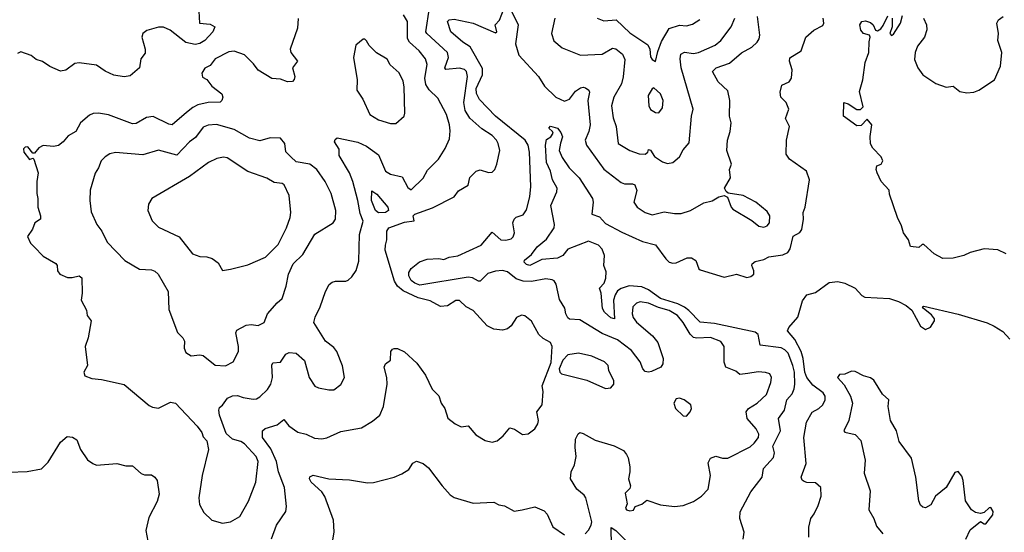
# Model space of a CAD drawing. Extents: x 1995161 to 2088924, y 769148 to 906007.
# Tile 93 of 256: x 2010899 to 2016623, y 831374 to 834356. Entities that reach past the tile are written whole.
import ezdxf

# ---------------------------------------------------------------- set-up
doc = ezdxf.new("R2010")
doc.units = 0

msp = doc.modelspace()

# ---------------------------------------------------------------- linework, layer by layer
at = {"layer": '0CON20XD'}
for points in [[(2013381.9, 834108.1), (2013391.5, 834135), (2013385.5, 834165), (2013264.8, 834274.8), (2013260.3, 834285), (2013280.8, 834425)], [(2011940, 834405), (2011943.3, 834335), (2012005, 834329.5), (2012033.3, 834315), (2012022, 834285), (2011974.4, 834235), (2011945, 834217.9), (2011918.9, 834211.1), (2011865, 834222.3), (2011772.9, 834295), (2011735, 834312.5), (2011705, 834311.9), (2011637, 834293), (2011613.8, 834275), (2011608, 834255), (2011628.6, 834185), (2011628.3, 834161.7), (2011602.3, 834127.7), (2011595, 834076.7), (2011541.7, 834028.3), (2011505, 834023.3), (2011445, 834033.6), (2011395, 834056.9), (2011345, 834090.4), (2011244.2, 834105.8), (2011218.8, 834101.2), (2011167.7, 834062.3), (2011135, 834056.2), (2011073.5, 834083.5), (2011031.7, 834111.7), (2010993.8, 834125), (2010965, 834147.1), (2010905, 834169.2), (2010885, 834158.8)], [(2012125, 831434.2), (2012178, 831465), (2012228.6, 831555), (2012272.1, 831665), (2012285.4, 831785), (2012273.3, 831815), (2012205, 831889.5), (2012185, 831901.8), (2012136, 831915), (2012099.4, 831949.4), (2012061.1, 832055), (2012056, 832084), (2012059.5, 832100.5), (2012076.7, 832113.3), (2012107.5, 832155), (2012135, 832168.2), (2012165, 832169.4), (2012197.2, 832157.2), (2012255, 832148.2), (2012275, 832150.5), (2012295, 832161.4), (2012338.9, 832205), (2012358.2, 832235), (2012368.8, 832275), (2012364.5, 832345.5), (2012369.5, 832360.5), (2012415, 832364), (2012445, 832410.8), (2012465, 832420.6), (2012505.6, 832415.6), (2012555, 832373.3), (2012582.2, 832275), (2012614.8, 832224.8), (2012635, 832214.6), (2012695, 832202.7), (2012725, 832203.4), (2012766.2, 832233.8), (2012787.8, 832275), (2012775, 832342.5), (2012742.5, 832425), (2012725, 832448), (2012675.8, 832485), (2012609.2, 832595), (2012615.6, 832625), (2012645.8, 832685), (2012675.6, 832775), (2012697.1, 832815), (2012715, 832829.4), (2012735, 832835.6), (2012795, 832835.7), (2012809.1, 832840.9), (2012830.3, 832859.7), (2012855, 832896.2), (2012869.6, 832950.4), (2012874.4, 833105.6), (2012895.7, 833184.3), (2012878.4, 833228.4), (2012865, 833303.8), (2012834.7, 833415), (2012815.3, 833465), (2012755.4, 833565), (2012755, 833602.5), (2012728.8, 833645), (2012731.7, 833658.3), (2012745, 833668.8), (2012865, 833643.1), (2012915, 833619.2), (2012985, 833570.6), (2013025, 833474.2), (2013055, 833456.9), (2013122.2, 833442.2), (2013155, 833380.5), (2013175, 833366.5), (2013245, 833434.2), (2013270.2, 833479.8), (2013332.5, 833545), (2013372.8, 833607.2), (2013396.9, 833663.1), (2013400.6, 833709.4), (2013398.2, 833745), (2013379.7, 833805), (2013329.1, 833899.1), (2013278.3, 833948.3), (2013259.4, 833979.4), (2013253.3, 834015), (2013267.1, 834095), (2013257.7, 834127.7), (2013221.2, 834175), (2013165.3, 834225.3), (2013153, 834247), (2013153.3, 834345), (2013130.5, 834385)], [(2014185.4, 831364.6), (2014205, 831385.7), (2014221.8, 831415), (2014224.6, 831435), (2014189.5, 831575), (2014180, 831590), (2014137.8, 831625), (2014101.5, 831685), (2014105.5, 831725), (2014123.9, 831766.1), (2014134.4, 831815), (2014127.6, 831867.6), (2014129.2, 831915), (2014145, 831946.7), (2014156, 831954), (2014175, 831949.4), (2014245, 831910.5), (2014355, 831877.8), (2014409.1, 831849.1), (2014427, 831827), (2014437, 831807), (2014445.6, 831755.6), (2014446.2, 831725), (2014437.7, 831685), (2014449.7, 831645), (2014445, 831628.6), (2014417.9, 831602.1), (2014431.2, 831538.8), (2014420, 831515), (2014426.7, 831505), (2014445, 831498), (2014467.3, 831502.7), (2014477.5, 831525), (2014515, 831538.1), (2014545, 831560.8), (2014623.7, 831533.7), (2014705.3, 831524.7), (2014755, 831529.4), (2014816.4, 831553.6), (2014862.9, 831585), (2014901.5, 831625), (2014915.3, 831705), (2014902, 831778), (2014914, 831805), (2014945, 831816.2), (2014984.4, 831804.4), (2015015, 831805.7), (2015145, 831870.8), (2015168.2, 831891.8), (2015193.6, 831925), (2015196.2, 831945), (2015179.6, 831975), (2015128.5, 832035), (2015121.2, 832075), (2015135.7, 832094.3), (2015186.9, 832125), (2015239.4, 832175), (2015265.5, 832245), (2015268.6, 832275), (2015258.8, 832295), (2015235, 832304.3), (2015192.4, 832307.6), (2015132.3, 832297.7), (2015085, 832292.5), (2015062.2, 832312.2), (2015004.5, 832335), (2014993.9, 832363.9), (2014994.7, 832455), (2014975, 832484.5), (2014915, 832507.2), (2014835, 832502.8), (2014815, 832507.3), (2014795.6, 832525.6), (2014755.9, 832595), (2014722.1, 832635), (2014675, 832663.5), (2014611.5, 832681.5), (2014555, 832707.4), (2014505.5, 832714.5), (2014485, 832707.8), (2014463.1, 832685), (2014458.5, 832645), (2014465, 832624.3), (2014485, 832596.5), (2014577.6, 832517.6), (2014608.4, 832478.4), (2014639.3, 832385), (2014636.7, 832353.3), (2014625.6, 832335), (2014571.5, 832308.5), (2014555, 832305.2), (2014535, 832310.3), (2014521.4, 832325), (2014506.1, 832366.1), (2014455, 832432.3), (2014375, 832492.6), (2014285, 832531.2), (2014155, 832610.8), (2014095, 832614.7), (2014085, 832621.8), (2014073.6, 832645), (2014068.7, 832678.7), (2014037.2, 832727.3), (2014017.7, 832817.7), (2014006.3, 832836.3), (2013995, 832842.5), (2013958.3, 832848.3), (2013875, 832832.7), (2013825.2, 832835.2), (2013785, 832848.8), (2013735, 832888.7), (2013705, 832896.7), (2013665, 832892.9), (2013620.4, 832879.6), (2013575, 832834.4), (2013565, 832834.4), (2013532, 832855), (2013505, 832858.2), (2013225, 832812.4), (2013195, 832822.5), (2013175, 832838.7), (2013160.3, 832865), (2013160.4, 832885), (2013175, 832908.1), (2013223.2, 832946.8), (2013267.3, 832962.7), (2013335, 832965.8), (2013365, 832961.2), (2013395.5, 832974.5), (2013445, 832982.5), (2013582.2, 833045), (2013645, 833120), (2013695.9, 833075.9), (2013725, 833074.2), (2013755, 833081.4), (2013768.2, 833091.8), (2013775.5, 833115), (2013766, 833175), (2013774, 833195), (2013785, 833206.2), (2013825, 833220.8), (2013845, 833250), (2013863.9, 833325), (2013870.8, 833385), (2013861.6, 833585), (2013854.3, 833625), (2013836.6, 833655), (2013664.9, 833794.8), (2013570.8, 833890.8), (2013555, 833925.6), (2013551.4, 833955), (2013588.4, 834035), (2013588.4, 834071.6), (2013517.1, 834197.1), (2013474.5, 834225), (2013404.6, 834285), (2013385.7, 834345), (2013394.7, 834355.3), (2013425, 834358), (2013535, 834335.6), (2013665, 834280), (2013672.5, 834285), (2013662.5, 834325), (2013687.9, 834352.1), (2013715, 834422.5)], [(2013755, 834410), (2013795.6, 834325), (2013781.4, 834215), (2013800, 834150), (2013914.6, 834025), (2013949.6, 833969.6), (2014015, 833905.3), (2014065, 833882.5), (2014095, 833893.3), (2014130.2, 833939.8), (2014158.8, 833958.8), (2014175, 833962.9), (2014188.7, 833958.7), (2014206.5, 833946.5), (2014211.4, 833935), (2014201.5, 833885), (2014214.7, 833745), (2014206.9, 833705), (2014186.4, 833655), (2014193.3, 833625), (2014295, 833485.4), (2014395, 833407.8), (2014415, 833401.5), (2014461.7, 833401.7), (2014475.6, 833395), (2014486.9, 833363.1), (2014469.6, 833295), (2014488.5, 833265), (2014535, 833233.9), (2014575, 833221.6), (2014645, 833238.2), (2014705, 833227.7), (2014745, 833228.8), (2014798, 833245), (2014875, 833290), (2014925, 833302), (2014963.3, 833325), (2014995, 833334), (2015012.9, 833322.9), (2015034.4, 833265), (2015045, 833254), (2015155, 833187.1), (2015195, 833154.3), (2015225, 833148.1), (2015245, 833157.1), (2015257.8, 833175), (2015258.9, 833215), (2015245, 833240.8), (2015178, 833295), (2015105, 833332.7), (2015017.5, 833347.5), (2015005, 833356.7), (2014996, 833375), (2015031.2, 833435), (2015025.9, 833484.1), (2015037.5, 833515), (2015009.2, 833595), (2015013.8, 833655), (2015029.2, 833705), (2015035.7, 833755), (2015026, 833795), (2015027.1, 833885), (2015015, 833942), (2014960, 833995), (2014926.9, 834055), (2014948, 834075), (2015025, 834102.5), (2015095, 834163.5), (2015155, 834196.7), (2015185.6, 834225), (2015197.8, 834245), (2015200.9, 834265), (2015188.9, 834375)], [(2016634, 832994), (2016585, 833016.2), (2016505, 833023.3), (2016425, 833002), (2016386.8, 832983.2), (2016325, 832969.2), (2016265, 832967.5), (2016215, 832992.9), (2016155, 833047.5), (2016145, 833047.5), (2016125, 833030), (2016077, 833037), (2016065.8, 833075), (2016036.2, 833115), (2016025, 833157.5), (2016001.2, 833205), (2015955, 833340), (2015952.5, 833365), (2015906.7, 833415), (2015883.8, 833465), (2015878.8, 833485), (2015882.5, 833505), (2015907.5, 833515), (2015916.7, 833535), (2015907.3, 833557.3), (2015858.3, 833608.3), (2015844.3, 833634.3), (2015843, 833677), (2015853.3, 833745), (2015825, 833777.5), (2015790, 833740), (2015765, 833738.6), (2015688.8, 833795), (2015690, 833875), (2015715, 833866), (2015765, 833834), (2015786.7, 833833.3), (2015801.7, 833848.3), (2015781.7, 833938.3), (2015801.2, 834005), (2015813.9, 834106.1), (2015835.9, 834164.1), (2015836.7, 834226.7), (2015843.8, 834253.8), (2015838.8, 834265), (2015805, 834276), (2015789.2, 834295), (2015783.3, 834325), (2015795, 834346.1), (2015815, 834350), (2015845, 834339.5), (2015860.6, 834325), (2015874.5, 834294.5), (2015885, 834290.8), (2015905, 834302), (2015918.9, 834321.1), (2015945, 834377.5)], [(2015971.4, 834365), (2015970, 834315), (2015956.7, 834275), (2015966.1, 834263.9), (2015979.3, 834270.7), (2016020, 834335), (2016030.3, 834379.7)], [(2016152.5, 834365), (2016170, 834325), (2016173, 834297), (2016158.8, 834255), (2016118.8, 834201.2), (2016103.8, 834165), (2016101.2, 834125), (2016120, 834075), (2016149.4, 834035), (2016225, 833985.6), (2016285, 833962.5), (2016325, 833968.9), (2016365, 833938.9), (2016405, 833929.4), (2016445, 833933.3), (2016474.5, 833945.5), (2016565, 834006), (2016600.6, 834085), (2016608.1, 834165), (2016585.8, 834235), (2016588.6, 834275), (2016580, 834335), (2016588.6, 834355), (2016615.6, 834375)], [(2012516.6, 834363.4), (2012513.4, 834306.6), (2012471.4, 834185), (2012474.6, 834164.6), (2012514, 834115), (2012483.8, 834075), (2012498.8, 834025), (2012495, 834007.5), (2012483.9, 833996.1), (2012455.8, 833994.2), (2012415, 834010), (2012365, 834014.3), (2012285, 834062), (2012258.8, 834098.8), (2012205, 834151.8), (2012145, 834172.5), (2012115, 834169.4), (2012035, 834128.1), (2012005, 834090), (2011975, 834073.3), (2011958, 834045), (2011961.7, 834021.7), (2011987.4, 834007.4), (2012015, 833970), (2012074.2, 833925), (2012078.8, 833905), (2012073.3, 833885), (2012063.8, 833876.2), (2011995, 833873.6), (2011935, 833860.7), (2011904.7, 833845.3), (2011867.8, 833815)], [(2015103.8, 831335), (2015110, 831375), (2015085.7, 831455), (2015087.9, 831492.1), (2015149.8, 831610.2), (2015215.8, 831695), (2015223.3, 831745), (2015280.7, 831809.3), (2015287.1, 831837.1), (2015276.2, 831875), (2015321.9, 831965), (2015310.8, 832035), (2015344.8, 832085.2), (2015359.1, 832145), (2015390, 832180), (2015401.2, 832208.8), (2015405.7, 832235), (2015402.1, 832305), (2015394, 832345), (2015365.5, 832415.5), (2015347.1, 832435), (2015325, 832446.7), (2015202.6, 832462.6), (2015191.4, 832525), (2015175, 832538.8), (2014938.9, 832588.9), (2014855, 832597), (2014788.9, 832665), (2014763.5, 832683.5), (2014725, 832702.6), (2014623.1, 832733.1), (2014554.8, 832785), (2014515, 832801.2), (2014441.8, 832808.2), (2014395, 832792.6), (2014375, 832778), (2014359.7, 832755), (2014351.4, 832725), (2014355.8, 832615), (2014335, 832621.5), (2014298.9, 832655), (2014286, 832676), (2014279.2, 832765), (2014268.6, 832795), (2014296, 832824), (2014307, 832853), (2014308.4, 832888.4), (2014295.3, 832925.3), (2014298.9, 832985), (2014285, 833020.5), (2014262.7, 833045), (2014205, 833067.9), (2014085, 833020), (2014055.7, 832984.3), (2014025, 832968.1), (2013935, 832960), (2013865, 832926.2), (2013845, 832930.8), (2013830.6, 832945), (2013833.6, 832956.4), (2013875, 832990), (2013906.9, 833035), (2013961.3, 833078.7), (2014006.4, 833145), (2014007.7, 833165), (2013987.3, 833275), (2014022.2, 833355), (2014023.2, 833375), (2013996.8, 833425), (2013984.6, 833475), (2013962.1, 833525), (2013954.6, 833625.4), (2013961.7, 833658.3), (2013986.2, 833675), (2014000, 833695), (2013996.7, 833705), (2013974, 833725), (2013984.4, 833735.6), (2014025, 833725.5), (2014045, 833700), (2014053.8, 833675), (2014042.8, 833637.2), (2014035.4, 833595), (2014052.7, 833555), (2014093.2, 833495), (2014151.2, 833435), (2014228.9, 833315), (2014232.9, 833295), (2014224, 833224), (2014269.2, 833209.2), (2014305, 833170.8), (2014399.3, 833119.3), (2014520, 833065), (2014595.2, 833045.2), (2014655, 832964.2), (2014675, 832945.7), (2014695, 832939.5), (2014715, 832941.8), (2014779.8, 832970.2), (2014805, 832970.4), (2014828.6, 832955), (2014846.4, 832906.4), (2014855, 832900), (2014995, 832858.9), (2015065.6, 832875.6), (2015125, 832856.9), (2015148.6, 832861.4), (2015167.1, 832875), (2015167.3, 832895), (2015155.5, 832925), (2015156.9, 832935), (2015175, 832949.1), (2015225, 832960), (2015253.1, 832976.9), (2015335, 832988.6), (2015365, 833001.8), (2015377.1, 833022.9), (2015395, 833096.2), (2015435, 833118.6), (2015445.6, 833135), (2015455.8, 833195), (2015453.8, 833235), (2015464.2, 833265.8), (2015490, 833425), (2015472.9, 833475), (2015374.3, 833544.3), (2015354.1, 833574.1), (2015357.3, 833655), (2015374.5, 833734.5), (2015351.7, 833781.7), (2015369.2, 833835), (2015355, 833873.3), (2015324.3, 833904.3), (2015318.8, 833935), (2015328.8, 833975), (2015371.2, 833995), (2015385.7, 834015), (2015388.9, 834065), (2015374.4, 834115), (2015375.5, 834134.5), (2015442, 834175), (2015468, 834255), (2015516.2, 834295), (2015568.5, 834321.5), (2015574.3, 834335), (2015568.8, 834365)], [(2014010, 834365), (2013990.4, 834275), (2014003.2, 834233.2), (2014051.7, 834191.7), (2014159.3, 834149.3), (2014285, 834154.4), (2014345, 834190.4), (2014365, 834186.9), (2014402.3, 834155), (2014416.7, 834125), (2014406.9, 834023.1), (2014396.8, 833983.2), (2014353.1, 833905), (2014338.5, 833855), (2014349.5, 833785), (2014366.9, 833735), (2014378.1, 833635), (2014445, 833595.7), (2014500, 833575), (2014535, 833573.8), (2014550, 833585), (2014555, 833600), (2014565, 833597.5), (2014590, 833560), (2014635, 833528.1), (2014665, 833520), (2014695, 833525.6), (2014735, 833558.5), (2014755, 833599.5), (2014790.8, 833639.2), (2014804.5, 833795), (2014813.8, 833835), (2014744.6, 834075), (2014737.8, 834127.8), (2014741.8, 834155), (2014763.4, 834166.6), (2014815, 834159.7), (2014845, 834164.6), (2014941.8, 834208.2), (2014975, 834233.8), (2015033.9, 834315), (2015056.1, 834365)], [(2014255, 834364.4), (2014295, 834348.8), (2014366.7, 834355), (2014445, 834279.4), (2014549.7, 834209.7), (2014561.2, 834185), (2014565, 834140), (2014575, 834123.8), (2014595, 834112.5), (2014608.3, 834171.7), (2014630.8, 834229.2), (2014674.5, 834305), (2014735, 834323.9), (2014775, 834320.4), (2014810.3, 834329.7), (2014852.4, 834357.6)], [(2013085, 833752), (2013133.3, 833795), (2013137.7, 833812.3), (2013134.6, 833965), (2013128.2, 833998.2), (2013105, 834046), (2013052.6, 834092.6), (2013035.3, 834125.3), (2012973.2, 834163.2), (2012931.2, 834205), (2012915, 834232.5), (2012905, 834242.5), (2012895, 834243.3), (2012853, 834207), (2012840, 834135), (2012860.8, 834005), (2012859.5, 833945), (2012893.4, 833893.4), (2012935, 833804), (2012985, 833772.9), (2013055, 833752.5), (2013085, 833752)], [(2012363.4, 831336.6), (2012392.5, 831415), (2012445.6, 831494.4), (2012450.6, 831525), (2012437.7, 831635), (2012402.3, 831725), (2012390.9, 831785), (2012358.8, 831858.8), (2012310, 831925), (2012310, 831965), (2012325, 831978), (2012395, 831999.2), (2012435, 832030), (2012463, 831993), (2012515, 831956.9), (2012565, 831945.5), (2012612, 831922), (2012655, 831916.7), (2012685, 831923.3), (2012765, 831959.4), (2012885, 831982.5), (2012950.4, 832019.6), (2012992, 832055), (2013014.3, 832105), (2013034.2, 832235.8), (2013033.3, 832275), (2013017.1, 832335), (2013025, 832353.3), (2013053.8, 832375), (2013056.7, 832425), (2013065, 832440), (2013075.9, 832444.1), (2013095, 832442.9), (2013135, 832424.3), (2013207.7, 832357.7), (2013258.2, 832288.2), (2013297.2, 832207.2), (2013335, 832167.5), (2013349.5, 832125), (2013370, 832095), (2013388.6, 832038.6), (2013431.2, 832005), (2013465, 831987.5), (2013505, 831992.5), (2013550.3, 831940.3), (2013605, 831907.9), (2013645, 831898.9), (2013675, 831906.1), (2013710, 831935), (2013747.5, 831982.5), (2013775, 831974.4), (2013822.6, 831942.6), (2013855, 831945.8), (2013894.4, 831975.6), (2013910.8, 832005), (2013914.4, 832025), (2013904.2, 832075), (2013936.2, 832115), (2013942.5, 832192.5), (2013936.7, 832225), (2013988.1, 832361.9), (2013993.9, 832455), (2013985, 832478.2), (2013942.2, 832502.2), (2013916.2, 832525), (2013875, 832602.9), (2013835, 832633.1), (2013815, 832637.8), (2013787, 832623), (2013755.6, 832575), (2013735, 832558.5), (2013705, 832550.4), (2013655, 832555.5), (2013615.9, 832575.9), (2013535, 832663.3), (2013495, 832685.6), (2013455, 832721.4), (2013435, 832723.1), (2013385, 832692.2), (2013345, 832686.7), (2013285, 832720.4), (2013215, 832738.1), (2013128.3, 832778.3), (2013095.2, 832805.2), (2013078.1, 832835), (2013023.5, 833015), (2013024.4, 833044.4), (2013033.9, 833076.1), (2013033.4, 833125), (2013044.4, 833145.6), (2013135, 833177.5), (2013192.5, 833185), (2013186.7, 833215), (2013196.2, 833225), (2013298.3, 833261.7), (2013425, 833324.6), (2013449.2, 833360.8), (2013505, 833394.2), (2013515, 833438.6), (2013551.9, 833475), (2013575, 833481.8), (2013625, 833467.5), (2013645, 833469.4), (2013661.4, 833485), (2013673.1, 833515), (2013690, 833595), (2013681.1, 833635), (2013670, 833655), (2013645, 833682.5), (2013585, 833720.5), (2013515, 833783.8), (2013487.7, 833827.7), (2013480, 833875), (2013501.8, 834025), (2013496.1, 834055), (2013485, 834066.2), (2013455, 834072.9), (2013375.5, 834065.5), (2013370.4, 834075), (2013381.9, 834108.1)], [(2014615, 833814), (2014635, 833842.5), (2014640, 833885), (2014624.2, 833925), (2014585, 833958.8), (2014575, 833953.3), (2014552, 833915), (2014556, 833855), (2014565, 833833.8), (2014595, 833816.2), (2014615, 833814)], [(2011867.8, 833815), (2011784.5, 833744.5), (2011765, 833748.5), (2011675, 833793.3), (2011635, 833786.7), (2011575, 833752.5), (2011555, 833749.6), (2011415, 833802.7), (2011357.3, 833812.7), (2011325, 833809.4), (2011305, 833801.4), (2011252.5, 833755), (2011224, 833705), (2011179.7, 833680.3), (2011152, 833645), (2011125, 833624.3), (2011095, 833617.5), (2011035, 833623.3), (2011010.5, 833609.5), (2010985, 833580), (2010975, 833580), (2010945, 833616.7), (2010930, 833615), (2010920, 833605), (2010922.5, 833585), (2010955, 833542.5), (2010975, 833550), (2010980, 833545), (2011006, 833465), (2010998.5, 833415), (2010998.2, 833345), (2011004.4, 833315), (2011003.5, 833265), (2011020, 833215), (2011020, 833195), (2010987.5, 833175), (2010972.7, 833137.3), (2010944, 833095), (2010961.2, 833055), (2010982.5, 833035), (2011035, 832980), (2011108.3, 832938.3), (2011115.8, 832925), (2011117.5, 832895), (2011131.2, 832875), (2011175.6, 832855.6), (2011204.4, 832855.6), (2011245, 832865.8), (2011259.2, 832855), (2011262.5, 832765), (2011256.7, 832725), (2011286.4, 832666.4), (2011290, 832635), (2011313.8, 832605), (2011296.1, 832506.1), (2011280, 832455), (2011293.3, 832345), (2011271.2, 832305), (2011277.5, 832285), (2011318.8, 832268.8), (2011375, 832262.9), (2011505, 832232.9), (2011650.9, 832110.9), (2011671.2, 832101.2), (2011705, 832096.7), (2011775, 832130.8), (2011805, 832124.2), (2011931.1, 831991.1), (2011957.5, 831955), (2011965, 831930), (2011985.9, 831905.9), (2011996.9, 831855), (2011959.3, 831705), (2011940.6, 831575), (2011944.3, 831535), (2011968.7, 831488.7), (2012015, 831444), (2012077.7, 831427.7), (2012125, 831434.2)], [(2012095, 832342.2), (2012140, 832365), (2012170, 832425), (2012170.5, 832455), (2012154.5, 832535), (2012160.1, 832549.9), (2012215, 832578.9), (2012245, 832582.9), (2012285, 832577.5), (2012320, 832595), (2012340, 832645), (2012395, 832708.6), (2012425, 832733.8), (2012448.5, 832805), (2012461.8, 832875), (2012489.2, 832935), (2012545, 832990), (2012615, 833107.3), (2012721.9, 833175), (2012734.4, 833195), (2012736.2, 833245), (2012710, 833345), (2012675, 833413.8), (2012626.4, 833485), (2012585, 833515.5), (2012505, 833528.8), (2012475, 833558.8), (2012446.5, 833586.5), (2012440, 833635), (2012415, 833667.5), (2012355, 833669.1), (2012295, 833651.8), (2012235, 833667.3), (2012145, 833717.8), (2012043.5, 833746.5), (2011995, 833742.5), (2011965, 833730.9), (2011920.1, 833669.9), (2011885, 833644.5), (2011811.5, 833568.5), (2011705, 833596.2), (2011615, 833570.5), (2011455, 833582.5), (2011422.5, 833575), (2011395, 833558.8), (2011372.5, 833535), (2011357.5, 833495), (2011337, 833463), (2011308.1, 833365), (2011306.9, 833305), (2011315, 833237.5), (2011347.1, 833165), (2011376, 833126), (2011407.5, 833062.5), (2011510, 832955), (2011595, 832904.3), (2011665, 832900.8), (2011685, 832892.5), (2011704.2, 832875), (2011761.2, 832775), (2011765, 832670), (2011816.6, 832536.6), (2011846.2, 832505), (2011855.8, 832485.8), (2011854, 832445), (2011865, 832420), (2011895, 832400), (2011945, 832406), (2011965, 832402), (2012035, 832346.1), (2012095, 832342.2)], [(2012077.3, 832897.3), (2012125, 832904), (2012225, 832929.2), (2012328, 832975), (2012401.9, 833048.1), (2012448.9, 833145), (2012470.5, 833205), (2012474.4, 833234.4), (2012465.9, 833334.1), (2012435.7, 833395), (2012425, 833402.9), (2012378.6, 833408.6), (2012334.6, 833434.6), (2012225, 833473.6), (2012105, 833553.1), (2012083.6, 833556.4), (2012045, 833548.5), (2011996, 833525), (2011886.6, 833443.4), (2011666.2, 833315), (2011647.7, 833282.3), (2011644, 833245), (2011668, 833185), (2011705, 833148.8), (2011825, 833092.5), (2011903, 832993), (2011945, 832978.5), (2011987.2, 832977.2), (2012016.9, 832966.9), (2012052.4, 832942.4), (2012077.3, 832897.3)], [(2012985, 833231.4), (2012966.9, 833245), (2012944.8, 833305), (2012945, 833361.2), (2012975, 833341.1), (2013039.6, 833265), (2013043.6, 833245), (2013025, 833233.3), (2012985, 833231.4)], [(2015540.5, 831529.5), (2015557.2, 831585), (2015555.3, 831635.3), (2015525, 831662.5), (2015475, 831663.2), (2015458.9, 831668.9), (2015447.4, 831677.4), (2015442.2, 831695), (2015471.2, 831775), (2015457.5, 831925), (2015472.2, 832015), (2015505, 832073.3), (2015545, 832094), (2015567.5, 832115), (2015581.4, 832145), (2015580.6, 832165), (2015569.5, 832185), (2015510.3, 832230.3), (2015475, 832275.4), (2015462.7, 832305), (2015454, 832384), (2015441.6, 832425), (2015405, 832495.9), (2015362.7, 832545), (2015369.5, 832565), (2015421.5, 832625), (2015449.5, 832720.5), (2015475, 832755.5), (2015525, 832768.6), (2015605, 832826.2), (2015655, 832832), (2015695, 832822.5), (2015756.2, 832795), (2015795, 832751.2), (2015812.7, 832742.7), (2015955, 832734.2), (2016007.1, 832717.1), (2016052.9, 832692.9), (2016085.8, 832665.8), (2016135, 832572.5), (2016165, 832553.3), (2016193, 832567), (2016216.7, 832605), (2016216.7, 832615), (2016199.5, 832639.5), (2016153.3, 832675), (2016147.5, 832685), (2016155, 832690), (2016355, 832642), (2016522.3, 832592.3), (2016564, 832574), (2016615, 832541.2), (2016655, 832498)], [(2014305, 832210.5), (2014335, 832214.4), (2014351.9, 832235), (2014353.1, 832255), (2014323.8, 832315), (2014320, 832345), (2014297.5, 832365), (2014225, 832398.8), (2014146.5, 832416.5), (2014084.6, 832405.4), (2014055.6, 832375), (2014035.6, 832325), (2014038.6, 832305), (2014048.8, 832295), (2014195, 832258.1), (2014305, 832210.5)], [(2016399.4, 831335), (2016425, 831388), (2016485, 831437.5), (2016505, 831422.5), (2016515, 831423.3), (2016555.8, 831475), (2016558.8, 831495), (2016545, 831517.5), (2016535, 831516.7), (2016505, 831490), (2016485, 831483.3), (2016455, 831489.2), (2016432.5, 831505), (2016396.9, 831556.9), (2016383.3, 831675), (2016375, 831700), (2016355, 831727.5), (2016335, 831722.5), (2016285.7, 831634.3), (2016223.3, 831585), (2016195, 831533.3), (2016165, 831516.7), (2016149.3, 831519.3), (2016135, 831532.5), (2016126.4, 831556.4), (2016109.2, 831695), (2016082.9, 831805), (2016012.4, 831902.4), (2015995.5, 831965), (2015961.5, 832025), (2015948.5, 832105), (2015950.8, 832145), (2015915, 832178), (2015865, 832259.2), (2015845, 832272.9), (2015805, 832284.2), (2015755, 832310), (2015735, 832312), (2015695, 832293.3), (2015665, 832292.5), (2015652.5, 832275), (2015691.4, 832231.4), (2015727.7, 832165), (2015740, 832125), (2015719.5, 832025), (2015690.8, 831965), (2015695.9, 831955.9), (2015755, 831942.1), (2015788.5, 831908.5), (2015813.1, 831793.1), (2015808.9, 831718.9), (2015842.2, 831615), (2015834.5, 831505), (2015863.9, 831455), (2015879.9, 831409.9), (2015917.5, 831365)], [(2014775, 832048.8), (2014796.7, 832075), (2014803.3, 832095), (2014800, 832115), (2014762.5, 832145), (2014735, 832154), (2014715, 832150), (2014701.9, 832125), (2014710.8, 832095), (2014755, 832051.2), (2014775, 832048.8)], [(2010835, 831724.2), (2010941.7, 831728.3), (2011025, 831744), (2011065, 831781.2), (2011135, 831898), (2011175, 831932), (2011205, 831928), (2011231.2, 831911.2), (2011252, 831855), (2011293.3, 831795), (2011324.1, 831774.1), (2011345, 831764), (2011464.1, 831774.1), (2011515, 831761.2), (2011555, 831760), (2011605, 831716.2), (2011625, 831709.2), (2011665, 831708.8), (2011685, 831694), (2011697.1, 831675), (2011708.8, 831595), (2011697.7, 831552.3), (2011649.1, 831460.9), (2011632, 831385), (2011642.7, 831322.7)], [(2012715.9, 831304.1), (2012726.8, 831376.8), (2012722.1, 831445), (2012671.8, 831581.8), (2012655, 831609.6), (2012593.5, 831665), (2012582.9, 831685), (2012585, 831696.2), (2012605, 831705.7), (2012695, 831685.4), (2012815, 831678.5), (2012920.9, 831660.9), (2012955, 831664.4), (2013075, 831694.3), (2013120, 831715), (2013161.4, 831738.6), (2013185, 831776.7), (2013205, 831787.5), (2013245, 831773.8), (2013275, 831749.2), (2013355, 831644.2), (2013402, 831592), (2013425, 831577.1), (2013535, 831544.2), (2013655, 831549.4), (2013685, 831534.4), (2013717.8, 831527.8), (2013773.6, 831496.4), (2013820, 831505), (2013892.7, 831522.7), (2013948.3, 831498.3), (2013965, 831480), (2013998.6, 831405), (2014065, 831358.8)], [(2015486.2, 831345), (2015486.1, 831403.9), (2015498, 831455), (2015518.3, 831481.7), (2015540.5, 831529.5)], [(2014338.4, 831295), (2014337.5, 831402.5), (2014365, 831384.4), (2014424.6, 831325)]]:
    msp.add_lwpolyline(points, dxfattribs=at)

doc.saveas('drawing.dxf')
